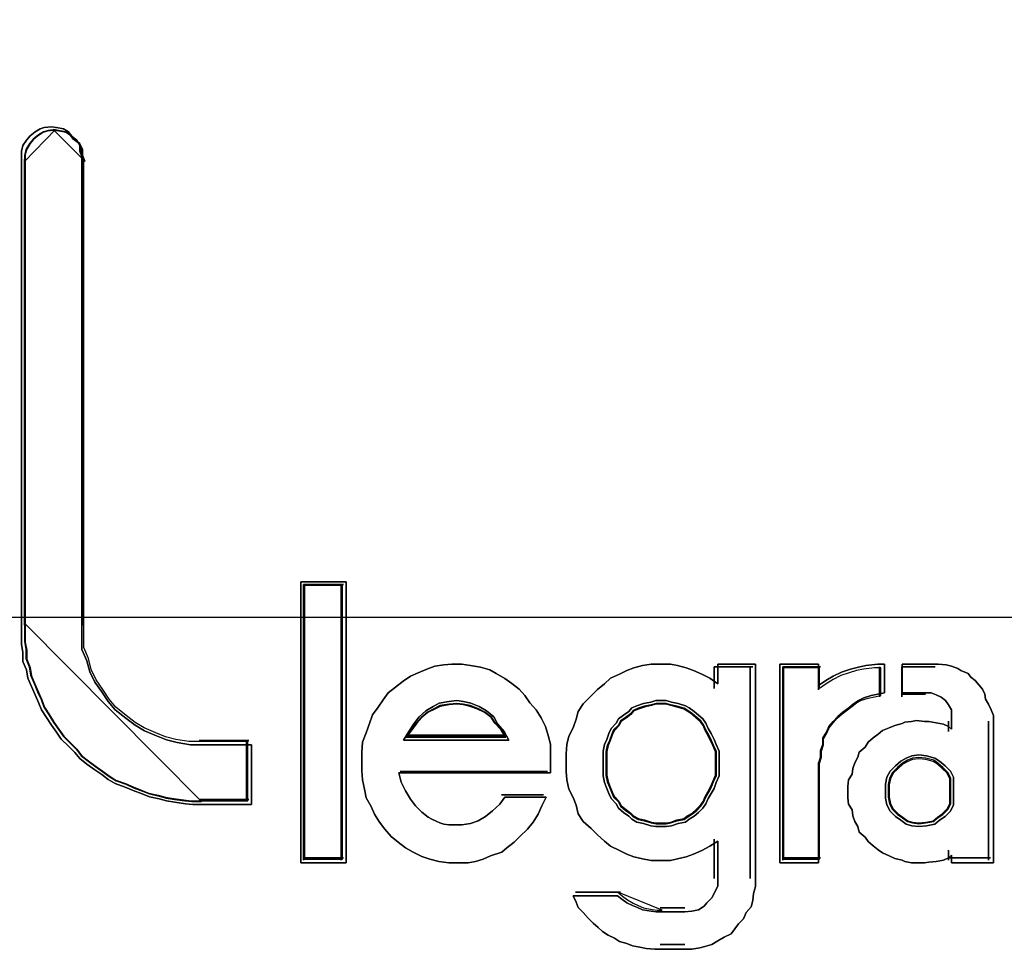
# Model space of a CAD drawing. Extents: x -543332 to -323966, y -9028 to 137422.
# Tile 108 of 250: x -448339 to -448255, y 27135 to 27214. Entities that reach past the tile are written whole.
import ezdxf

# ---------------------------------------------------------------- set-up
doc = ezdxf.new("R2010")
doc.units = 0
doc.header["$MEASUREMENT"] = 0
doc.layers.get('0').update_dxf_attribs({"color": 8})
doc.layers.add('30', color=7, linetype='Continuous')
doc.layers.add('45', color=8, linetype='Continuous')

# ---------------------------------------------------------------- blocks, each defined once
blk = doc.blocks.new('*U1081')
at = {"layer": '30', "color": 7}
blk.add_lwpolyline([(51.981526, -142.47767), (396.088727, -142.47767), (396.088727, -178.455247), (51.981526, -178.455247), (51.981526, -142.47767)], close=True, dxfattribs=at)
blk.add_lwpolyline([(51.981526, -142.47767), (396.088727, -142.47767), (396.088727, -178.455247), (51.981526, -178.455247), (51.981526, -142.47767)], dxfattribs=at)
blk = doc.blocks.new('*U1087')
at = {"layer": '45', "color": 7}
for points in [[(189.452779, -174.353347), (189.501153, -174.38882), (189.525339, -174.436117), (189.525339, -174.483415), (189.543479, -174.530712), (189.543479, -178.527347), (189.543479, -178.627854), (189.543479, -178.728361), (189.585806, -178.822956), (189.609992, -178.917551), (189.652319, -179.006233), (189.712785, -179.089004), (189.767205, -179.171775), (189.827672, -179.242721), (189.918372, -179.313667), (189.996978, -179.372789), (190.075585, -179.420086), (190.178378, -179.461471), (190.263031, -179.496944), (190.353731, -179.520593), (190.468617, -179.53833), (190.57141, -179.53833), (190.98863, -179.53833), (190.98863, -180.046777), (190.57141, -180.046777), (190.486757, -180.046777), (190.426291, -180.040865), (190.335591, -180.029041), (190.263031, -180.017216), (190.202564, -179.99948), (190.117911, -179.981743), (190.057445, -179.958095), (189.978838, -179.928534), (189.912325, -179.898973), (189.827672, -179.869412), (189.767205, -179.833939), (189.712785, -179.792554), (189.652319, -179.751168), (189.585806, -179.703871), (189.525339, -179.656573), (189.483013, -179.603364), (189.428593, -179.550154), (189.368126, -179.491032), (189.3258, -179.43191), (189.283473, -179.372789), (189.241146, -179.307755), (189.19882, -179.242721), (189.174633, -179.177687), (189.1444, -179.112653), (189.114167, -179.041707), (189.083933, -178.97076), (189.07184, -178.899814), (189.041607, -178.828868), (189.041607, -178.75201), (189.029513, -178.681063), (189.029513, -178.604205), (189.029513, -178.527347), (189.029513, -174.530712), (189.029513, -174.483415), (189.041607, -174.436117), (189.07184, -174.38882), (189.102073, -174.353347), (189.1444, -174.317874), (189.186727, -174.294225), (189.223006, -174.282401), (189.283473, -174.276489), (189.3258, -174.282401), (189.386266, -174.294225), (189.428593, -174.317874), (189.452779, -174.353347)], [(189.833563, -179.219799), (189.77506, -179.149634), (189.722408, -179.067775), (189.663905, -178.985917), (189.622953, -178.898211), (189.599552, -178.804658), (189.5586, -178.711105), (189.5586, -178.611705), (189.5586, -178.512304), (189.5586, -174.55969), (189.541049, -174.512913), (189.541049, -174.466137), (189.517648, -174.41936), (189.470846, -174.384278), (189.447445, -174.349196), (189.406493, -174.325807), (189.34799, -174.314113), (189.307038, -174.308266), (189.248535, -174.314113), (189.213433, -174.325807), (189.172481, -174.349196), (189.131529, -174.384278), (189.102278, -174.41936), (189.073026, -174.466137), (189.061326, -174.512913), (189.061326, -174.55969), (189.061326, -178.512304), (189.061326, -178.588316), (189.061326, -178.664328), (189.073026, -178.734493), (189.073026, -178.810505), (189.102278, -178.880669), (189.113978, -178.950834), (189.14323, -179.020999), (189.172481, -179.091164), (189.201733, -179.155481), (189.225134, -179.219799), (189.266086, -179.284117), (189.307038, -179.348434), (189.34799, -179.406905), (189.388942, -179.465376), (189.447445, -179.523846), (189.500097, -179.57647), (189.541049, -179.629094), (189.599552, -179.67587), (189.663905, -179.722647), (189.722408, -179.763576), (189.77506, -179.804505), (189.833563, -179.839588), (189.915467, -179.868823), (189.97982, -179.898058), (190.055874, -179.927294), (190.114377, -179.950682), (190.196281, -179.968223), (190.254783, -179.985764), (190.324987, -179.997458), (190.412741, -180.009153), (190.471244, -180.015), (190.553148, -180.015), (190.956817, -180.015), (190.956817, -179.512152), (190.553148, -179.512152), (190.453693, -179.512152), (190.342538, -179.494611), (190.254783, -179.471223), (190.172879, -179.43614), (190.073425, -179.395211), (189.997371, -179.348434), (189.921317, -179.289964), (189.833563, -179.219799)], [(191.794545, -178.150712), (191.794545, -180.544627), (191.407493, -180.544627), (191.407493, -178.150712), (191.794545, -178.150712)], [(191.794545, -180.544627), (191.794545, -178.150712), (191.407493, -178.150712), (191.407493, -180.544627), (191.794545, -180.544627)], [(191.794545, -178.150712), (191.407493, -178.150712), (191.407493, -180.544627), (191.794545, -180.544627), (191.794545, -178.150712)], [(191.794545, -180.544627), (191.794545, -178.150712), (191.407493, -178.150712), (191.407493, -180.544627), (191.794545, -180.544627)], [(191.431353, -178.174545), (191.431353, -180.520794), (191.431353, -178.174545)], [(191.431353, -178.174545), (191.770685, -178.174545), (191.431353, -178.174545)], [(191.762732, -180.512849), (191.762732, -178.182489), (191.439306, -178.182489), (191.439306, -180.512849), (191.762732, -180.512849)], [(191.762732, -178.182489), (191.439306, -178.182489), (191.439306, -180.512849), (191.762732, -180.512849), (191.762732, -178.182489)], [(191.762732, -180.512849), (191.762732, -178.182489), (191.439306, -178.182489), (191.439306, -180.512849), (191.762732, -180.512849)], [(191.752128, -178.174545), (191.752128, -180.520794), (191.752128, -178.174545)], [(192.852067, -178.864642), (192.937262, -178.876816), (193.016371, -178.901163), (193.071139, -178.931598), (193.144163, -178.974206), (193.205017, -179.016814), (193.26587, -179.065509), (193.314553, -179.120292), (193.35715, -179.181161), (193.411918, -179.24203), (193.454515, -179.308986), (193.491027, -179.382028), (193.515369, -179.461158), (193.533625, -179.534201), (193.533625, -179.613331), (193.533625, -179.698547), (193.533625, -179.777677), (192.243534, -179.777677), (192.26179, -179.856807), (192.298302, -179.92985), (192.340899, -180.002893), (192.383497, -180.057675), (192.438265, -180.112457), (192.493033, -180.155065), (192.523459, -180.173326), (192.566057, -180.191587), (192.590398, -180.20376), (192.62691, -180.215934), (192.669507, -180.222021), (192.712105, -180.222021), (192.736446, -180.222021), (192.779043, -180.222021), (192.852067, -180.209847), (192.919006, -180.1855), (192.979859, -180.148978), (193.040713, -180.100283), (193.101566, -180.045501), (193.144163, -179.984632), (193.497113, -179.984632), (193.460601, -180.057675), (193.430174, -180.130717), (193.387577, -180.197673), (193.338894, -180.258542), (193.271955, -180.319411), (193.223273, -180.368107), (193.162419, -180.416802), (193.119822, -180.453323), (193.022457, -180.483758), (192.961603, -180.514192), (192.894665, -180.532453), (192.833811, -180.544627), (192.736446, -180.544627), (192.669507, -180.544627), (192.584313, -180.532453), (192.505203, -180.514192), (192.438265, -180.489845), (192.365241, -180.453323), (192.298302, -180.416802), (192.237449, -180.368107), (192.176595, -180.319411), (192.121827, -180.258542), (192.07923, -180.197673), (192.036633, -180.130717), (192.006206, -180.063762), (191.963608, -179.990719), (191.951438, -179.917676), (191.933182, -179.838546), (191.927096, -179.759416), (191.927096, -179.680287), (191.927096, -179.601157), (191.933182, -179.51594), (191.963608, -179.436811), (191.994035, -179.357681), (192.018377, -179.284638), (192.067059, -179.217682), (192.109657, -179.156813), (192.152254, -179.095944), (192.213107, -179.047249), (192.280046, -178.998554), (192.340899, -178.955945), (192.407838, -178.925511), (192.480862, -178.895076), (192.547801, -178.870729), (192.62691, -178.858555), (192.693849, -178.852468), (192.779043, -178.852468), (192.852067, -178.864642)], [(192.852067, -178.864642), (192.779043, -178.852468), (192.693849, -178.852468), (192.62691, -178.858555), (192.547801, -178.870729), (192.480862, -178.895076), (192.407838, -178.925511), (192.340899, -178.955945), (192.280046, -178.998554), (192.213107, -179.047249), (192.152254, -179.095944), (192.109657, -179.156813), (192.067059, -179.217682), (192.018377, -179.284638), (191.994035, -179.357681), (191.963608, -179.436811), (191.933182, -179.51594), (191.927096, -179.601157), (191.927096, -179.680287), (191.927096, -179.759416), (191.933182, -179.838546), (191.951438, -179.917676), (191.963608, -179.990719), (192.006206, -180.063762), (192.036633, -180.130717), (192.07923, -180.197673), (192.121827, -180.258542), (192.176595, -180.319411), (192.237449, -180.368107), (192.298302, -180.416802), (192.365241, -180.453323), (192.438265, -180.489845), (192.505203, -180.514192), (192.584313, -180.532453), (192.669507, -180.544627), (192.736446, -180.544627), (192.833811, -180.544627), (192.894665, -180.532453), (192.961603, -180.514192), (193.022457, -180.483758), (193.119822, -180.453323), (193.162419, -180.416802), (193.223273, -180.368107), (193.271955, -180.319411), (193.338894, -180.258542), (193.387577, -180.197673), (193.430174, -180.130717), (193.460601, -180.057675), (193.497113, -179.984632), (193.144163, -179.984632), (193.101566, -180.045501), (193.040713, -180.100283), (192.979859, -180.148978), (192.919006, -180.1855), (192.852067, -180.209847), (192.779043, -180.222021), (192.736446, -180.222021), (192.712105, -180.222021), (192.669507, -180.222021), (192.62691, -180.215934), (192.590398, -180.20376), (192.566057, -180.191587), (192.523459, -180.173326), (192.493033, -180.155065), (192.438265, -180.112457), (192.383497, -180.057675), (192.340899, -180.002893), (192.298302, -179.92985), (192.26179, -179.856807), (192.243534, -179.777677), (193.533625, -179.777677), (193.533625, -179.698547), (193.533625, -179.613331), (193.533625, -179.534201), (193.515369, -179.461158), (193.491027, -179.382028), (193.454515, -179.308986), (193.411918, -179.24203), (193.35715, -179.181161), (193.314553, -179.120292), (193.26587, -179.065509), (193.205017, -179.016814), (193.144163, -178.974206), (193.071139, -178.931598), (193.016371, -178.901163), (192.937262, -178.876816), (192.852067, -178.864642)], [(192.693849, -178.852468), (192.62691, -178.858555), (192.547801, -178.870729), (192.480862, -178.895076), (192.407838, -178.925511), (192.340899, -178.955945), (192.280046, -178.998554), (192.213107, -179.047249), (192.152254, -179.095944), (192.109657, -179.156813), (192.067059, -179.217682), (192.018377, -179.284638), (191.994035, -179.357681), (191.963608, -179.436811), (191.933182, -179.51594), (191.927096, -179.601157), (191.927096, -179.680287), (191.927096, -179.759416), (191.933182, -179.838546), (191.951438, -179.917676), (191.963608, -179.990719), (192.006206, -180.063762), (192.036633, -180.130717), (192.07923, -180.197673), (192.121827, -180.258542), (192.176595, -180.319411), (192.237449, -180.368107), (192.298302, -180.416802), (192.365241, -180.453323), (192.438265, -180.489845), (192.505203, -180.514192), (192.584313, -180.532453), (192.669507, -180.544627), (192.736446, -180.544627), (192.833811, -180.544627), (192.894665, -180.532453), (192.961603, -180.514192), (193.022457, -180.483758), (193.119822, -180.453323), (193.162419, -180.416802), (193.223273, -180.368107), (193.271955, -180.319411), (193.338894, -180.258542), (193.387577, -180.197673), (193.430174, -180.130717), (193.460601, -180.057675), (193.497113, -179.984632), (193.144163, -179.984632), (193.101566, -180.045501), (193.040713, -180.100283), (192.979859, -180.148978), (192.919006, -180.1855), (192.852067, -180.209847), (192.779043, -180.222021), (192.736446, -180.222021), (192.712105, -180.222021), (192.669507, -180.222021), (192.62691, -180.215934), (192.590398, -180.20376), (192.566057, -180.191587), (192.523459, -180.173326), (192.493033, -180.155065), (192.438265, -180.112457), (192.383497, -180.057675), (192.340899, -180.002893), (192.298302, -179.92985), (192.26179, -179.856807), (192.243534, -179.777677), (193.533625, -179.777677), (193.533625, -179.698547), (193.533625, -179.613331), (193.533625, -179.534201), (193.515369, -179.461158), (193.491027, -179.382028), (193.454515, -179.308986), (193.411918, -179.24203), (193.35715, -179.181161), (193.314553, -179.120292), (193.26587, -179.065509), (193.205017, -179.016814), (193.144163, -178.974206), (193.071139, -178.931598), (193.016371, -178.901163), (192.937262, -178.876816), (192.852067, -178.864642), (192.779043, -178.852468), (192.693849, -178.852468)], [(192.383497, -180.057675), (192.340899, -180.002893), (192.298302, -179.92985), (192.26179, -179.856807), (192.243534, -179.777677), (193.533625, -179.777677), (193.533625, -179.698547), (193.533625, -179.613331), (193.533625, -179.534201), (193.515369, -179.461158), (193.491027, -179.382028), (193.454515, -179.308986), (193.411918, -179.24203), (193.35715, -179.181161), (193.314553, -179.120292), (193.26587, -179.065509), (193.205017, -179.016814), (193.144163, -178.974206), (193.071139, -178.931598), (193.016371, -178.901163), (192.937262, -178.876816), (192.852067, -178.864642), (192.779043, -178.852468), (192.693849, -178.852468), (192.62691, -178.858555), (192.547801, -178.870729), (192.480862, -178.895076), (192.407838, -178.925511), (192.340899, -178.955945), (192.280046, -178.998554), (192.213107, -179.047249), (192.152254, -179.095944), (192.109657, -179.156813), (192.067059, -179.217682), (192.018377, -179.284638), (191.994035, -179.357681), (191.963608, -179.436811), (191.933182, -179.51594), (191.927096, -179.601157), (191.927096, -179.680287), (191.927096, -179.759416), (191.933182, -179.838546), (191.951438, -179.917676), (191.963608, -179.990719), (192.006206, -180.063762), (192.036633, -180.130717), (192.07923, -180.197673), (192.121827, -180.258542), (192.176595, -180.319411), (192.237449, -180.368107), (192.298302, -180.416802), (192.365241, -180.453323), (192.438265, -180.489845), (192.505203, -180.514192), (192.584313, -180.532453), (192.669507, -180.544627), (192.736446, -180.544627), (192.833811, -180.544627), (192.894665, -180.532453), (192.961603, -180.514192), (193.022457, -180.483758), (193.119822, -180.453323), (193.162419, -180.416802), (193.223273, -180.368107), (193.271955, -180.319411), (193.338894, -180.258542), (193.387577, -180.197673), (193.430174, -180.130717), (193.460601, -180.057675), (193.497113, -179.984632), (193.144163, -179.984632), (193.101566, -180.045501), (193.040713, -180.100283), (192.979859, -180.148978), (192.919006, -180.1855), (192.852067, -180.209847), (192.779043, -180.222021), (192.736446, -180.222021), (192.712105, -180.222021), (192.669507, -180.222021), (192.62691, -180.215934), (192.590398, -180.20376), (192.566057, -180.191587), (192.523459, -180.173326), (192.493033, -180.155065), (192.438265, -180.112457), (192.383497, -180.057675)], [(194.184029, -180.8841), (194.232768, -180.908143), (194.275415, -180.926175), (194.318061, -180.944207), (194.39117, -180.956229), (194.433817, -180.962239), (194.476463, -180.962239), (194.677512, -180.962239), (194.738436, -180.956229), (194.793267, -180.944207), (194.842006, -180.914153), (194.866376, -180.8841), (194.909022, -180.842024), (194.933392, -180.793938), (194.957762, -180.739842), (194.957762, -180.685745), (194.957762, -180.361165), (194.890745, -180.40324), (194.823729, -180.439304), (194.750621, -180.469358), (194.689697, -180.493401), (194.616588, -180.511433), (194.555664, -180.523455), (194.476463, -180.523455), (194.39117, -180.523455), (194.318061, -180.511433), (194.244953, -180.493401), (194.184029, -180.469358), (194.123105, -180.439304), (194.043904, -180.40324), (193.995165, -180.361165), (193.934241, -180.307068), (193.87941, -180.252971), (193.812394, -180.192864), (193.769747, -180.126746), (193.75147, -180.054617), (193.7271, -179.988499), (193.690546, -179.91637), (193.672269, -179.83823), (193.666177, -179.766101), (193.666177, -179.687961), (193.666177, -179.615832), (193.672269, -179.537693), (193.690546, -179.465564), (193.7271, -179.393435), (193.75147, -179.321306), (193.769747, -179.255188), (193.812394, -179.18907), (193.87941, -179.122951), (193.934241, -179.068855), (193.995165, -179.020769), (194.043904, -178.972683), (194.123105, -178.936618), (194.184029, -178.906565), (194.244953, -178.882522), (194.318061, -178.864489), (194.39117, -178.852468), (194.476463, -178.852468), (194.555664, -178.852468), (194.616588, -178.864489), (194.689697, -178.882522), (194.750621, -178.906565), (194.823729, -178.936618), (194.890745, -178.972683), (194.957762, -179.020769), (194.957762, -178.852468), (195.280658, -178.852468), (195.280658, -180.685745), (195.280658, -180.745852), (195.262381, -180.80596), (195.256288, -180.866067), (195.244103, -180.920164), (195.201457, -180.96825), (195.177087, -181.022347), (195.134441, -181.064422), (195.103979, -181.106497), (195.073517, -181.148572), (195.012593, -181.178626), (194.957762, -181.20868), (194.909022, -181.238734), (194.848099, -181.256766), (194.805452, -181.268787), (194.738436, -181.280809), (194.677512, -181.280809), (194.476463, -181.280809), (194.421632, -181.280809), (194.348523, -181.274798), (194.293692, -181.262777), (194.232768, -181.250755), (194.184029, -181.232723), (194.123105, -181.214691), (194.080458, -181.184637), (194.025627, -181.160594), (193.976888, -181.13054), (193.940334, -181.094476), (193.897687, -181.058411), (193.85504, -181.016336), (193.812394, -180.96825), (193.769747, -180.926175), (193.75147, -180.878089), (193.7271, -180.823992), (194.104828, -180.823992), (194.141382, -180.854046), (194.184029, -180.8841)], [(195.280658, -180.685745), (195.280658, -178.852468), (194.957762, -178.852468), (194.957762, -179.020769), (194.890745, -178.972683), (194.823729, -178.936618), (194.750621, -178.906565), (194.689697, -178.882522), (194.616588, -178.864489), (194.555664, -178.852468), (194.476463, -178.852468), (194.39117, -178.852468), (194.318061, -178.864489), (194.244953, -178.882522), (194.184029, -178.906565), (194.123105, -178.936618), (194.043904, -178.972683), (193.995165, -179.020769), (193.934241, -179.068855), (193.87941, -179.122951), (193.812394, -179.18907), (193.769747, -179.255188), (193.75147, -179.321306), (193.7271, -179.393435), (193.690546, -179.465564), (193.672269, -179.537693), (193.666177, -179.615832), (193.666177, -179.687961), (193.666177, -179.766101), (193.672269, -179.83823), (193.690546, -179.91637), (193.7271, -179.988499), (193.75147, -180.054617), (193.769747, -180.126746), (193.812394, -180.192864), (193.87941, -180.252971), (193.934241, -180.307068), (193.995165, -180.361165), (194.043904, -180.40324), (194.123105, -180.439304), (194.184029, -180.469358), (194.244953, -180.493401), (194.318061, -180.511433), (194.39117, -180.523455), (194.476463, -180.523455), (194.555664, -180.523455), (194.616588, -180.511433), (194.689697, -180.493401), (194.750621, -180.469358), (194.823729, -180.439304), (194.890745, -180.40324), (194.957762, -180.361165), (194.957762, -180.685745), (194.957762, -180.739842), (194.933392, -180.793938), (194.909022, -180.842024), (194.866376, -180.8841), (194.842006, -180.914153), (194.793267, -180.944207), (194.738436, -180.956229), (194.677512, -180.962239), (194.476463, -180.962239), (194.433817, -180.962239), (194.39117, -180.956229), (194.318061, -180.944207), (194.275415, -180.926175), (194.232768, -180.908143), (194.184029, -180.8841), (194.141382, -180.854046), (194.104828, -180.823992), (193.7271, -180.823992), (193.75147, -180.878089), (193.769747, -180.926175), (193.812394, -180.96825), (193.85504, -181.016336), (193.897687, -181.058411), (193.940334, -181.094476), (193.976888, -181.13054), (194.025627, -181.160594), (194.080458, -181.184637), (194.123105, -181.214691), (194.184029, -181.232723), (194.232768, -181.250755), (194.293692, -181.262777), (194.348523, -181.274798), (194.421632, -181.280809), (194.476463, -181.280809), (194.677512, -181.280809), (194.738436, -181.280809), (194.805452, -181.268787), (194.848099, -181.256766), (194.909022, -181.238734), (194.957762, -181.20868), (195.012593, -181.178626), (195.073517, -181.148572), (195.103979, -181.106497), (195.134441, -181.064422), (195.177087, -181.022347), (195.201457, -180.96825), (195.244103, -180.920164), (195.256288, -180.866067), (195.262381, -180.80596), (195.280658, -180.745852), (195.280658, -180.685745)], [(195.487439, -178.852468), (195.815942, -178.852468), (195.815942, -179.035075), (195.879115, -178.992467), (195.942289, -178.955945), (196.01178, -178.919424), (196.087588, -178.895076), (196.157079, -178.876816), (196.220253, -178.864642), (196.321331, -178.852468), (196.378187, -178.852468), (196.378187, -179.095944), (196.321331, -179.108118), (196.264474, -179.120292), (196.201301, -179.138552), (196.157079, -179.1629), (196.112858, -179.193334), (196.074953, -179.223769), (196.024415, -179.26029), (195.980193, -179.296812), (195.942289, -179.33942), (195.904385, -179.382028), (195.885433, -179.430724), (195.853846, -179.479419), (195.853846, -179.534201), (195.834894, -179.588983), (195.834894, -179.643765), (195.815942, -179.698547), (195.815942, -180.544627), (195.487439, -180.544627), (195.487439, -178.852468)], [(196.074953, -179.223769), (196.112858, -179.193334), (196.157079, -179.1629), (196.201301, -179.138552), (196.264474, -179.120292), (196.321331, -179.108118), (196.378187, -179.095944), (196.378187, -178.852468), (196.321331, -178.852468), (196.220253, -178.864642), (196.157079, -178.876816), (196.087588, -178.895076), (196.01178, -178.919424), (195.942289, -178.955945), (195.879115, -178.992467), (195.815942, -179.035075), (195.815942, -178.852468), (195.487439, -178.852468), (195.487439, -180.544627), (195.815942, -180.544627), (195.815942, -179.698547), (195.834894, -179.643765), (195.834894, -179.588983), (195.853846, -179.534201), (195.853846, -179.479419), (195.885433, -179.430724), (195.904385, -179.382028), (195.942289, -179.33942), (195.980193, -179.296812), (196.024415, -179.26029), (196.074953, -179.223769)], [(197.30605, -179.333333), (197.30605, -180.544627), (196.948041, -180.544627), (196.948041, -180.477671), (196.923351, -180.502019), (196.880143, -180.520279), (196.818417, -180.532453), (196.756692, -180.53854), (196.719656, -180.544627), (196.651758, -180.544627), (196.60855, -180.544627), (196.552997, -180.532453), (196.528307, -180.520279), (196.466581, -180.508105), (196.417201, -180.483758), (196.361648, -180.45941), (196.324612, -180.435063), (196.281404, -180.398541), (196.238196, -180.36202), (196.213506, -180.325498), (196.164126, -180.28289), (196.151781, -180.234195), (196.12709, -180.191587), (196.108573, -180.142891), (196.1024, -180.094196), (196.071537, -180.045501), (196.065365, -179.990719), (196.065365, -179.942024), (196.065365, -179.893328), (196.071537, -179.838546), (196.1024, -179.789851), (196.108573, -179.741156), (196.12709, -179.69246), (196.151781, -179.643765), (196.164126, -179.601157), (196.213506, -179.558549), (196.238196, -179.51594), (196.281404, -179.479419), (196.324612, -179.448984), (196.361648, -179.41855), (196.417201, -179.394202), (196.466581, -179.375942), (196.528307, -179.357681), (196.552997, -179.345507), (196.60855, -179.33942), (196.651758, -179.333333), (196.719656, -179.33942), (196.756692, -179.33942), (196.818417, -179.351594), (196.880143, -179.363768), (196.923351, -179.382028), (196.948041, -179.406376), (196.948041, -179.333333), (196.948041, -179.290725), (196.948041, -179.24203), (196.923351, -179.199421), (196.898661, -179.1629), (196.861625, -179.132465), (196.818417, -179.114205), (196.775209, -179.095944), (196.719656, -179.095944), (196.528307, -179.095944), (196.528307, -178.852468), (196.806072, -178.852468), (196.836935, -178.852468), (196.904833, -178.858555), (196.948041, -178.870729), (197.003594, -178.888989), (197.028284, -178.90725), (197.09001, -178.931598), (197.1147, -178.962032), (197.151736, -178.992467), (197.182598, -179.028988), (197.213461, -179.065509), (197.231979, -179.108118), (197.238152, -179.150726), (197.262842, -179.193334), (197.287532, -179.24203), (197.30605, -179.290725), (197.30605, -179.333333)], [(197.1147, -178.962032), (197.09001, -178.931598), (197.028284, -178.90725), (197.003594, -178.888989), (196.948041, -178.870729), (196.904833, -178.858555), (196.836935, -178.852468), (196.806072, -178.852468), (196.528307, -178.852468), (196.528307, -179.095944), (196.719656, -179.095944), (196.775209, -179.095944), (196.818417, -179.114205), (196.861625, -179.132465), (196.898661, -179.1629), (196.923351, -179.199421), (196.948041, -179.24203), (196.948041, -179.290725), (196.948041, -179.333333), (196.948041, -179.406376), (196.923351, -179.382028), (196.880143, -179.363768), (196.818417, -179.351594), (196.756692, -179.33942), (196.719656, -179.33942), (196.651758, -179.333333), (196.60855, -179.33942), (196.552997, -179.345507), (196.528307, -179.357681), (196.466581, -179.375942), (196.417201, -179.394202), (196.361648, -179.41855), (196.324612, -179.448984), (196.281404, -179.479419), (196.238196, -179.51594), (196.213506, -179.558549), (196.164126, -179.601157), (196.151781, -179.643765), (196.12709, -179.69246), (196.108573, -179.741156), (196.1024, -179.789851), (196.071537, -179.838546), (196.065365, -179.893328), (196.065365, -179.942024), (196.065365, -179.990719), (196.071537, -180.045501), (196.1024, -180.094196), (196.108573, -180.142891), (196.12709, -180.191587), (196.151781, -180.234195), (196.164126, -180.28289), (196.213506, -180.325498), (196.238196, -180.36202), (196.281404, -180.398541), (196.324612, -180.435063), (196.361648, -180.45941), (196.417201, -180.483758), (196.466581, -180.508105), (196.528307, -180.520279), (196.552997, -180.532453), (196.60855, -180.544627), (196.651758, -180.544627), (196.719656, -180.544627), (196.756692, -180.53854), (196.818417, -180.532453), (196.880143, -180.520279), (196.923351, -180.502019), (196.948041, -180.477671), (196.948041, -180.544627), (197.30605, -180.544627), (197.30605, -179.333333), (197.30605, -179.290725), (197.287532, -179.24203), (197.262842, -179.193334), (197.238152, -179.150726), (197.231979, -179.108118), (197.213461, -179.065509), (197.182598, -179.028988), (197.151736, -178.992467), (197.1147, -178.962032)], [(194.92807, -178.876301), (194.92807, -179.059023), (194.92807, -178.876301)], [(194.92807, -178.876301), (195.256798, -178.876301), (194.92807, -178.876301)], [(195.23559, -178.876301), (195.23559, -180.677034), (195.23559, -178.876301)], [(195.511298, -178.876301), (195.511298, -180.520794), (195.511298, -178.876301)], [(195.511298, -178.876301), (195.834724, -178.876301), (195.511298, -178.876301)], [(196.064801, -179.241601), (196.099997, -179.21231), (196.14106, -179.183018), (196.182123, -179.159585), (196.240784, -179.14201), (196.293579, -179.130294), (196.346375, -179.118577), (196.346375, -178.884246), (196.293579, -178.884246), (196.199721, -178.895962), (196.14106, -178.907679), (196.076533, -178.925254), (196.006139, -178.948687), (195.941612, -178.983836), (195.882951, -179.018986), (195.82429, -179.059994), (195.82429, -178.884246), (195.519251, -178.884246), (195.519251, -180.512849), (195.82429, -180.512849), (195.82429, -179.698547), (195.841888, -179.645823), (195.841888, -179.593098), (195.859486, -179.540374), (195.859486, -179.487649), (195.888817, -179.440783), (195.906415, -179.393916), (195.941612, -179.352908), (195.976809, -179.3119), (196.017872, -179.276751), (196.064801, -179.241601)], [(195.816167, -178.876301), (195.816167, -179.072263), (195.816167, -178.876301)], [(196.33577, -178.876301), (196.33577, -179.130522), (196.33577, -178.876301)], [(196.526645, -178.876301), (196.526645, -179.130522), (196.526645, -178.876301)], [(196.810306, -178.876301), (196.526645, -178.876301), (196.810306, -178.876301)], [(193.178386, -179.498613), (193.140524, -179.425502), (193.083733, -179.359701), (193.052181, -179.301212), (192.989079, -179.250034), (192.925977, -179.213478), (192.856565, -179.184233), (192.793463, -179.169611), (192.736671, -179.1623), (192.667258, -179.169611), (192.585226, -179.184233), (192.534744, -179.213478), (192.471642, -179.250034), (192.41485, -179.301212), (192.370678, -179.359701), (192.326507, -179.425502), (192.282335, -179.498613), (193.178386, -179.498613)], [(192.736671, -179.1623), (192.793463, -179.169611), (192.856565, -179.184233), (192.925977, -179.213478), (192.989079, -179.250034), (193.052181, -179.301212), (193.083733, -179.359701), (193.140524, -179.425502), (193.178386, -179.498613), (192.282335, -179.498613), (192.326507, -179.425502), (192.370678, -179.359701), (192.41485, -179.301212), (192.471642, -179.250034), (192.534744, -179.213478), (192.585226, -179.184233), (192.667258, -179.169611), (192.736671, -179.1623)], [(192.736671, -179.1623), (192.793463, -179.169611), (192.856565, -179.184233), (192.925977, -179.213478), (192.989079, -179.250034), (193.052181, -179.301212), (193.083733, -179.359701), (193.140524, -179.425502), (193.178386, -179.498613), (192.282335, -179.498613), (192.326507, -179.425502), (192.370678, -179.359701), (192.41485, -179.301212), (192.471642, -179.250034), (192.534744, -179.213478), (192.585226, -179.184233), (192.667258, -179.169611), (192.736671, -179.1623)], [(193.178386, -179.498613), (192.282335, -179.498613), (192.326507, -179.425502), (192.370678, -179.359701), (192.41485, -179.301212), (192.471642, -179.250034), (192.534744, -179.213478), (192.585226, -179.184233), (192.667258, -179.169611), (192.736671, -179.1623), (192.793463, -179.169611), (192.856565, -179.184233), (192.925977, -179.213478), (192.989079, -179.250034), (193.052181, -179.301212), (193.083733, -179.359701), (193.140524, -179.425502), (193.178386, -179.498613)], [(193.154526, -179.47478), (193.118681, -179.412031), (193.064914, -179.355556), (193.035043, -179.305357), (192.975301, -179.261432), (192.91556, -179.230058), (192.849844, -179.204958), (192.790102, -179.192408), (192.736335, -179.186133), (192.670619, -179.192408), (192.592955, -179.204958), (192.545161, -179.230058), (192.48542, -179.261432), (192.431652, -179.305357), (192.389833, -179.355556), (192.348014, -179.412031), (192.306195, -179.47478), (193.154526, -179.47478)], [(194.970487, -179.698547), (194.970487, -179.642428), (194.970487, -179.592545), (194.945453, -179.536426), (194.926677, -179.492778), (194.901643, -179.442894), (194.87661, -179.399246), (194.857834, -179.355598), (194.8328, -179.318186), (194.79525, -179.287009), (194.757699, -179.255831), (194.71389, -179.224654), (194.682597, -179.205948), (194.620013, -179.187242), (194.563687, -179.174771), (194.519877, -179.1623), (194.476068, -179.1623), (194.432259, -179.1623), (194.38845, -179.174771), (194.325865, -179.187242), (194.269539, -179.205948), (194.22573, -179.224654), (194.200696, -179.255831), (194.156887, -179.287009), (194.113078, -179.318186), (194.094302, -179.355598), (194.050493, -179.399246), (194.031718, -179.442894), (194.012942, -179.492778), (193.994167, -179.536426), (193.98165, -179.592545), (193.98165, -179.642428), (193.98165, -179.698547), (193.98165, -179.754666), (193.98165, -179.80455), (193.994167, -179.860669), (194.012942, -179.910552), (194.031718, -179.9542), (194.050493, -179.997848), (194.094302, -180.041496), (194.113078, -180.078909), (194.156887, -180.116322), (194.200696, -180.147499), (194.22573, -180.172441), (194.269539, -180.197382), (194.325865, -180.209853), (194.38845, -180.22856), (194.432259, -180.234795), (194.476068, -180.234795), (194.519877, -180.234795), (194.563687, -180.22856), (194.620013, -180.209853), (194.682597, -180.197382), (194.71389, -180.172441), (194.757699, -180.147499), (194.79525, -180.116322), (194.8328, -180.078909), (194.857834, -180.041496), (194.87661, -179.997848), (194.901643, -179.9542), (194.926677, -179.910552), (194.945453, -179.860669), (194.970487, -179.80455), (194.970487, -179.754666), (194.970487, -179.698547)], [(194.476068, -179.1623), (194.519877, -179.1623), (194.563687, -179.174771), (194.620013, -179.187242), (194.682597, -179.205948), (194.71389, -179.224654), (194.757699, -179.255831), (194.79525, -179.287009), (194.8328, -179.318186), (194.857834, -179.355598), (194.87661, -179.399246), (194.901643, -179.442894), (194.926677, -179.492778), (194.945453, -179.536426), (194.970487, -179.592545), (194.970487, -179.642428), (194.970487, -179.698547), (194.970487, -179.754666), (194.970487, -179.80455), (194.945453, -179.860669), (194.926677, -179.910552), (194.901643, -179.9542), (194.87661, -179.997848), (194.857834, -180.041496), (194.8328, -180.078909), (194.79525, -180.116322), (194.757699, -180.147499), (194.71389, -180.172441), (194.682597, -180.197382), (194.620013, -180.209853), (194.563687, -180.22856), (194.519877, -180.234795), (194.476068, -180.234795), (194.432259, -180.234795), (194.38845, -180.22856), (194.325865, -180.209853), (194.269539, -180.197382), (194.22573, -180.172441), (194.200696, -180.147499), (194.156887, -180.116322), (194.113078, -180.078909), (194.094302, -180.041496), (194.050493, -179.997848), (194.031718, -179.9542), (194.012942, -179.910552), (193.994167, -179.860669), (193.98165, -179.80455), (193.98165, -179.754666), (193.98165, -179.698547), (193.98165, -179.642428), (193.98165, -179.592545), (193.994167, -179.536426), (194.012942, -179.492778), (194.031718, -179.442894), (194.050493, -179.399246), (194.094302, -179.355598), (194.113078, -179.318186), (194.156887, -179.287009), (194.200696, -179.255831), (194.22573, -179.224654), (194.269539, -179.205948), (194.325865, -179.187242), (194.38845, -179.174771), (194.432259, -179.1623), (194.476068, -179.1623)], [(194.945453, -179.536426), (194.970487, -179.592545), (194.970487, -179.642428), (194.970487, -179.698547), (194.970487, -179.754666), (194.970487, -179.80455), (194.945453, -179.860669), (194.926677, -179.910552), (194.901643, -179.9542), (194.87661, -179.997848), (194.857834, -180.041496), (194.8328, -180.078909), (194.79525, -180.116322), (194.757699, -180.147499), (194.71389, -180.172441), (194.682597, -180.197382), (194.620013, -180.209853), (194.563687, -180.22856), (194.519877, -180.234795), (194.476068, -180.234795), (194.432259, -180.234795), (194.38845, -180.22856), (194.325865, -180.209853), (194.269539, -180.197382), (194.22573, -180.172441), (194.200696, -180.147499), (194.156887, -180.116322), (194.113078, -180.078909), (194.094302, -180.041496), (194.050493, -179.997848), (194.031718, -179.9542), (194.012942, -179.910552), (193.994167, -179.860669), (193.98165, -179.80455), (193.98165, -179.754666), (193.98165, -179.698547), (193.98165, -179.642428), (193.98165, -179.592545), (193.994167, -179.536426), (194.012942, -179.492778), (194.031718, -179.442894), (194.050493, -179.399246), (194.094302, -179.355598), (194.113078, -179.318186), (194.156887, -179.287009), (194.200696, -179.255831), (194.22573, -179.224654), (194.269539, -179.205948), (194.325865, -179.187242), (194.38845, -179.174771), (194.432259, -179.1623), (194.476068, -179.1623), (194.519877, -179.1623), (194.563687, -179.174771), (194.620013, -179.187242), (194.682597, -179.205948), (194.71389, -179.224654), (194.757699, -179.255831), (194.79525, -179.287009), (194.8328, -179.318186), (194.857834, -179.355598), (194.87661, -179.399246), (194.901643, -179.442894), (194.926677, -179.492778), (194.945453, -179.536426)], [(194.476068, -180.210962), (194.517763, -180.210962), (194.559458, -180.205003), (194.613066, -180.187129), (194.672631, -180.175212), (194.702413, -180.151379), (194.744108, -180.127545), (194.779847, -180.097754), (194.815585, -180.062004), (194.839411, -180.026254), (194.857281, -179.984546), (194.881106, -179.942838), (194.904932, -179.90113), (194.922801, -179.853463), (194.946627, -179.799839), (194.946627, -179.752172), (194.946627, -179.698547), (194.946627, -179.644923), (194.946627, -179.597256), (194.922801, -179.543631), (194.904932, -179.501923), (194.881106, -179.454257), (194.857281, -179.412549), (194.839411, -179.370841), (194.815585, -179.335091), (194.779847, -179.305299), (194.744108, -179.275508), (194.702413, -179.245716), (194.672631, -179.227841), (194.613066, -179.209966), (194.559458, -179.19805), (194.517763, -179.186133), (194.476068, -179.186133), (194.434373, -179.186133), (194.392678, -179.19805), (194.333114, -179.209966), (194.279506, -179.227841), (194.23781, -179.245716), (194.213985, -179.275508), (194.17229, -179.305299), (194.130594, -179.335091), (194.112725, -179.370841), (194.07103, -179.412549), (194.053161, -179.454257), (194.035291, -179.501923), (194.017422, -179.543631), (194.005509, -179.597256), (194.005509, -179.644923), (194.005509, -179.698547), (194.005509, -179.752172), (194.005509, -179.799839), (194.017422, -179.853463), (194.035291, -179.90113), (194.053161, -179.942838), (194.07103, -179.984546), (194.112725, -180.026254), (194.130594, -180.062004), (194.17229, -180.097754), (194.213985, -180.127545), (194.23781, -180.151379), (194.279506, -180.175212), (194.333114, -180.187129), (194.392678, -180.205003), (194.434373, -180.210962), (194.476068, -180.210962)], [(196.526645, -179.109337), (196.728124, -179.109337), (196.526645, -179.109337)], [(193.146573, -179.466835), (193.1114, -179.40754), (193.058641, -179.354175), (193.02933, -179.306738), (192.970709, -179.265232), (192.912087, -179.235584), (192.847604, -179.211866), (192.788982, -179.200007), (192.736223, -179.194077), (192.671739, -179.200007), (192.595531, -179.211866), (192.548634, -179.235584), (192.490012, -179.265232), (192.437253, -179.306738), (192.396218, -179.354175), (192.355183, -179.40754), (192.314148, -179.466835), (193.146573, -179.466835)], [(194.938674, -179.698547), (194.938674, -179.645754), (194.938674, -179.598827), (194.915251, -179.546033), (194.897684, -179.504972), (194.874261, -179.458044), (194.850838, -179.416983), (194.83327, -179.375921), (194.809847, -179.340726), (194.774712, -179.311396), (194.739578, -179.282066), (194.698587, -179.252737), (194.669309, -179.235139), (194.610751, -179.217541), (194.558049, -179.205809), (194.517059, -179.194077), (194.476068, -179.194077), (194.435078, -179.194077), (194.394087, -179.205809), (194.33553, -179.217541), (194.282828, -179.235139), (194.241837, -179.252737), (194.218414, -179.282066), (194.177424, -179.311396), (194.136433, -179.340726), (194.118866, -179.375921), (194.077876, -179.416983), (194.060308, -179.458044), (194.042741, -179.504972), (194.025174, -179.546033), (194.013462, -179.598827), (194.013462, -179.645754), (194.013462, -179.698547), (194.013462, -179.751341), (194.013462, -179.798268), (194.025174, -179.851062), (194.042741, -179.897989), (194.060308, -179.939051), (194.077876, -179.980112), (194.118866, -180.021174), (194.136433, -180.056369), (194.177424, -180.091565), (194.218414, -180.120894), (194.241837, -180.144358), (194.282828, -180.167822), (194.33553, -180.179554), (194.394087, -180.197151), (194.435078, -180.203017), (194.476068, -180.203017), (194.517059, -180.203017), (194.558049, -180.197151), (194.610751, -180.179554), (194.669309, -180.167822), (194.698587, -180.144358), (194.739578, -180.120894), (194.774712, -180.091565), (194.809847, -180.056369), (194.83327, -180.021174), (194.850838, -179.980112), (194.874261, -179.939051), (194.897684, -179.897989), (194.915251, -179.851062), (194.938674, -179.798268), (194.938674, -179.751341), (194.938674, -179.698547)], [(196.9243, -179.337077), (196.9243, -179.427113), (196.9243, -179.337077)], [(197.263633, -179.337077), (197.263633, -180.520794), (197.263633, -179.337077)], [(192.306195, -179.456243), (193.154526, -179.456243), (192.306195, -179.456243)], [(195.816167, -179.689279), (195.816167, -180.520794), (195.816167, -179.689279)], [(196.966717, -179.933534), (196.966717, -179.874591), (196.966717, -179.815649), (196.940327, -179.763256), (196.894145, -179.717412), (196.847963, -179.678117), (196.808378, -179.65192), (196.735806, -179.632273), (196.669831, -179.625724), (196.610454, -179.632273), (196.564272, -179.65192), (196.518089, -179.678117), (196.471907, -179.717412), (196.425725, -179.763256), (196.399335, -179.815649), (196.38614, -179.874591), (196.38614, -179.933534), (196.38614, -179.992476), (196.399335, -180.051419), (196.425725, -180.103812), (196.471907, -180.149656), (196.518089, -180.182402), (196.564272, -180.215148), (196.610454, -180.228246), (196.669831, -180.234795), (196.735806, -180.228246), (196.808378, -180.215148), (196.847963, -180.182402), (196.894145, -180.149656), (196.940327, -180.103812), (196.966717, -180.051419), (196.966717, -179.992476), (196.966717, -179.933534)], [(196.669831, -179.625724), (196.735806, -179.632273), (196.808378, -179.65192), (196.847963, -179.678117), (196.894145, -179.717412), (196.940327, -179.763256), (196.966717, -179.815649), (196.966717, -179.874591), (196.966717, -179.933534), (196.966717, -179.992476), (196.966717, -180.051419), (196.940327, -180.103812), (196.894145, -180.149656), (196.847963, -180.182402), (196.808378, -180.215148), (196.735806, -180.228246), (196.669831, -180.234795), (196.610454, -180.228246), (196.564272, -180.215148), (196.518089, -180.182402), (196.471907, -180.149656), (196.425725, -180.103812), (196.399335, -180.051419), (196.38614, -179.992476), (196.38614, -179.933534), (196.38614, -179.874591), (196.399335, -179.815649), (196.425725, -179.763256), (196.471907, -179.717412), (196.518089, -179.678117), (196.564272, -179.65192), (196.610454, -179.632273), (196.669831, -179.625724)], [(196.966717, -179.815649), (196.966717, -179.874591), (196.966717, -179.933534), (196.966717, -179.992476), (196.966717, -180.051419), (196.940327, -180.103812), (196.894145, -180.149656), (196.847963, -180.182402), (196.808378, -180.215148), (196.735806, -180.228246), (196.669831, -180.234795), (196.610454, -180.228246), (196.564272, -180.215148), (196.518089, -180.182402), (196.471907, -180.149656), (196.425725, -180.103812), (196.399335, -180.051419), (196.38614, -179.992476), (196.38614, -179.933534), (196.38614, -179.874591), (196.399335, -179.815649), (196.425725, -179.763256), (196.471907, -179.717412), (196.518089, -179.678117), (196.564272, -179.65192), (196.610454, -179.632273), (196.669831, -179.625724), (196.735806, -179.632273), (196.808378, -179.65192), (196.847963, -179.678117), (196.894145, -179.717412), (196.940327, -179.763256), (196.966717, -179.815649)], [(196.942858, -179.931968), (196.942858, -179.877382), (196.942858, -179.822796), (196.918637, -179.774276), (196.87625, -179.73182), (196.833864, -179.695429), (196.797533, -179.671169), (196.730925, -179.652974), (196.670373, -179.646909), (196.615876, -179.652974), (196.57349, -179.671169), (196.531104, -179.695429), (196.488717, -179.73182), (196.446331, -179.774276), (196.42211, -179.822796), (196.409999, -179.877382), (196.409999, -179.931968), (196.409999, -179.986554), (196.42211, -180.041139), (196.446331, -180.08966), (196.488717, -180.132116), (196.531104, -180.162441), (196.57349, -180.192766), (196.615876, -180.204897), (196.670373, -180.210962), (196.730925, -180.204897), (196.797533, -180.192766), (196.833864, -180.162441), (196.87625, -180.132116), (196.918637, -180.08966), (196.942858, -180.041139), (196.942858, -179.986554), (196.942858, -179.931968)], [(196.934905, -179.933192), (196.934905, -179.8804), (196.934905, -179.827608), (196.911407, -179.780682), (196.870286, -179.739622), (196.829164, -179.704427), (196.793918, -179.680964), (196.729299, -179.663367), (196.670554, -179.657501), (196.617684, -179.663367), (196.576563, -179.680964), (196.535442, -179.704427), (196.49432, -179.739622), (196.453199, -179.780682), (196.429701, -179.827608), (196.417952, -179.8804), (196.417952, -179.933192), (196.417952, -179.985984), (196.429701, -180.038776), (196.453199, -180.085702), (196.49432, -180.126762), (196.535442, -180.156091), (196.576563, -180.18542), (196.617684, -180.197152), (196.670554, -180.203017), (196.729299, -180.197152), (196.793918, -180.18542), (196.829164, -180.156091), (196.870286, -180.126762), (196.911407, -180.085702), (196.934905, -180.038776), (196.934905, -179.985984), (196.934905, -179.933192)], [(192.253174, -179.766075), (193.509765, -179.766075), (192.253174, -179.766075)], [(193.117412, -179.964685), (193.475302, -179.964685), (193.117412, -179.964685)], [(194.92807, -180.343369), (194.92807, -180.677034), (194.92807, -180.343369)], [(196.9243, -180.436053), (196.9243, -180.520794), (196.9243, -180.436053)], [(191.431353, -180.502257), (191.770685, -180.502257), (191.431353, -180.502257)], [(195.511298, -180.502257), (195.834724, -180.502257), (195.511298, -180.502257)], [(196.9243, -180.502257), (197.28219, -180.502257), (196.9243, -180.502257)], [(193.748359, -180.793552), (194.130108, -180.793552), (193.748359, -180.793552)], [(194.1089, -180.793552), (194.145927, -180.826941), (194.189126, -180.860331), (194.238496, -180.887042), (194.281695, -180.907076), (194.324894, -180.92711), (194.398949, -180.940466), (194.442148, -180.947144), (194.485347, -180.947144), (194.1089, -180.793552)], [(194.46679, -180.928607), (194.678872, -180.928607), (194.46679, -180.928607)], [(194.678872, -181.238439), (194.46679, -181.238439), (194.678872, -181.238439)]]:
    blk.add_lwpolyline(points, close=True, dxfattribs=at)
at = {"layer": '45', "color": 1}
for points in [[(189.827672, -179.242721), (189.767205, -179.171775), (189.712785, -179.089004), (189.652319, -179.006233), (189.609992, -178.917551), (189.585806, -178.822956), (189.543479, -178.728361), (189.543479, -178.627854), (189.543479, -178.527347), (189.543479, -174.530712), (189.525339, -174.483415), (189.525339, -174.436117), (189.501153, -174.38882), (189.452779, -174.353347), (189.428593, -174.317874), (189.386266, -174.294225), (189.3258, -174.282401), (189.283473, -174.276489), (189.223006, -174.282401), (189.186727, -174.294225), (189.1444, -174.317874), (189.102073, -174.353347), (189.07184, -174.38882), (189.041607, -174.436117), (189.029513, -174.483415), (189.029513, -174.530712), (189.029513, -178.527347), (189.029513, -178.604205), (189.029513, -178.681063), (189.041607, -178.75201), (189.041607, -178.828868), (189.07184, -178.899814), (189.083933, -178.97076), (189.114167, -179.041707), (189.1444, -179.112653), (189.174633, -179.177687), (189.19882, -179.242721), (189.241146, -179.307755), (189.283473, -179.372789), (189.3258, -179.43191), (189.368126, -179.491032), (189.428593, -179.550154), (189.483013, -179.603364), (189.525339, -179.656573), (189.585806, -179.703871), (189.652319, -179.751168), (189.712785, -179.792554), (189.767205, -179.833939), (189.827672, -179.869412), (189.912325, -179.898973), (189.978838, -179.928534), (190.057445, -179.958095), (190.117911, -179.981743), (190.202564, -179.99948), (190.263031, -180.017216), (190.335591, -180.029041), (190.426291, -180.040865), (190.486757, -180.046777), (190.57141, -180.046777), (190.98863, -180.046777), (190.98863, -179.53833), (190.57141, -179.53833), (190.468617, -179.53833), (190.353731, -179.520593), (190.263031, -179.496944), (190.178378, -179.461471), (190.075585, -179.420086), (189.996978, -179.372789), (189.918372, -179.313667), (189.827672, -179.242721)], [(189.318476, -174.300322), (189.255357, -174.306603), (189.217485, -174.319167), (189.173301, -174.344293), (189.129117, -174.381983), (189.097557, -174.419673), (189.065997, -174.469926), (189.053373, -174.520179), (189.053373, -174.570432), (189.318476, -174.300322)], [(189.570325, -174.570432), (189.551459, -174.520179), (189.551459, -174.469926), (189.526305, -174.419673), (189.475997, -174.381983), (189.450843, -174.344293), (189.406824, -174.319167), (189.343939, -174.306603), (189.299919, -174.300322), (189.570325, -174.570432)], [(189.053373, -174.551895), (189.053373, -178.521451), (189.053373, -174.551895)], [(189.549117, -174.551895), (189.549117, -178.521451), (189.549117, -174.551895)], [(191.794545, -178.150712), (191.407493, -178.150712), (191.407493, -180.544627), (191.794545, -180.544627), (191.794545, -178.150712)], [(191.762732, -178.182489), (191.439306, -178.182489), (191.439306, -180.512849), (191.762732, -180.512849), (191.762732, -178.182489)], [(189.053373, -178.502914), (189.053373, -178.579803), (189.053373, -178.656691), (189.065204, -178.727665), (189.065204, -178.804554), (189.094781, -178.875528), (189.106612, -178.946502), (189.136189, -179.017477), (189.165766, -179.088451), (189.195344, -179.15351), (189.219005, -179.21857), (189.260414, -179.28363), (189.301822, -179.348689), (189.34323, -179.407835), (189.384638, -179.46698), (189.443793, -179.526125), (189.497032, -179.579356), (189.53844, -179.632586), (189.597594, -179.679902), (189.662664, -179.727218), (189.721819, -179.76862), (189.775058, -179.810022), (189.834212, -179.845509), (189.917029, -179.875081), (189.982099, -179.904654), (190.058999, -179.934226), (190.118154, -179.957884), (190.20097, -179.975628), (190.260125, -179.993371), (190.33111, -180.005201), (190.419842, -180.01703), (190.478996, -180.022944), (190.561813, -180.022944), (189.053373, -178.502914)], [(193.533625, -179.777677), (193.533625, -179.698547), (193.533625, -179.613331), (193.533625, -179.534201), (193.515369, -179.461158), (193.491027, -179.382028), (193.454515, -179.308986), (193.411918, -179.24203), (193.35715, -179.181161), (193.314553, -179.120292), (193.26587, -179.065509), (193.205017, -179.016814), (193.144163, -178.974206), (193.071139, -178.931598), (193.016371, -178.901163), (192.937262, -178.876816), (192.852067, -178.864642), (192.779043, -178.852468), (192.693849, -178.852468), (192.62691, -178.858555), (192.547801, -178.870729), (192.480862, -178.895076), (192.407838, -178.925511), (192.340899, -178.955945), (192.280046, -178.998554), (192.213107, -179.047249), (192.152254, -179.095944), (192.109657, -179.156813), (192.067059, -179.217682), (192.018377, -179.284638), (191.994035, -179.357681), (191.963608, -179.436811), (191.933182, -179.51594), (191.927096, -179.601157), (191.927096, -179.680287), (191.927096, -179.759416), (191.933182, -179.838546), (191.951438, -179.917676), (191.963608, -179.990719), (192.006206, -180.063762), (192.036633, -180.130717), (192.07923, -180.197673), (192.121827, -180.258542), (192.176595, -180.319411), (192.237449, -180.368107), (192.298302, -180.416802), (192.365241, -180.453323), (192.438265, -180.489845), (192.505203, -180.514192), (192.584313, -180.532453), (192.669507, -180.544627), (192.736446, -180.544627), (192.833811, -180.544627), (192.894665, -180.532453), (192.961603, -180.514192), (193.022457, -180.483758), (193.119822, -180.453323), (193.162419, -180.416802), (193.223273, -180.368107), (193.271955, -180.319411), (193.338894, -180.258542), (193.387577, -180.197673), (193.430174, -180.130717), (193.460601, -180.057675), (193.497113, -179.984632), (193.144163, -179.984632), (193.101566, -180.045501), (193.040713, -180.100283), (192.979859, -180.148978), (192.919006, -180.1855), (192.852067, -180.209847), (192.779043, -180.222021), (192.736446, -180.222021), (192.712105, -180.222021), (192.669507, -180.222021), (192.62691, -180.215934), (192.590398, -180.20376), (192.566057, -180.191587), (192.523459, -180.173326), (192.493033, -180.155065), (192.438265, -180.112457), (192.383497, -180.057675), (192.340899, -180.002893), (192.298302, -179.92985), (192.26179, -179.856807), (192.243534, -179.777677), (193.533625, -179.777677)], [(193.178386, -179.498613), (192.282335, -179.498613), (192.326507, -179.425502), (192.370678, -179.359701), (192.41485, -179.301212), (192.471642, -179.250034), (192.534744, -179.213478), (192.585226, -179.184233), (192.667258, -179.169611), (192.736671, -179.1623), (192.793463, -179.169611), (192.856565, -179.184233), (192.925977, -179.213478), (192.989079, -179.250034), (193.052181, -179.301212), (193.083733, -179.359701), (193.140524, -179.425502), (193.178386, -179.498613)], [(194.476068, -179.1623), (194.519877, -179.1623), (194.563687, -179.174771), (194.620013, -179.187242), (194.682597, -179.205948), (194.71389, -179.224654), (194.757699, -179.255831), (194.79525, -179.287009), (194.8328, -179.318186), (194.857834, -179.355598), (194.87661, -179.399246), (194.901643, -179.442894), (194.926677, -179.492778), (194.945453, -179.536426), (194.970487, -179.592545), (194.970487, -179.642428), (194.970487, -179.698547), (194.970487, -179.754666), (194.970487, -179.80455), (194.945453, -179.860669), (194.926677, -179.910552), (194.901643, -179.9542), (194.87661, -179.997848), (194.857834, -180.041496), (194.8328, -180.078909), (194.79525, -180.116322), (194.757699, -180.147499), (194.71389, -180.172441), (194.682597, -180.197382), (194.620013, -180.209853), (194.563687, -180.22856), (194.519877, -180.234795), (194.476068, -180.234795), (194.432259, -180.234795), (194.38845, -180.22856), (194.325865, -180.209853), (194.269539, -180.197382), (194.22573, -180.172441), (194.200696, -180.147499), (194.156887, -180.116322), (194.113078, -180.078909), (194.094302, -180.041496), (194.050493, -179.997848), (194.031718, -179.9542), (194.012942, -179.910552), (193.994167, -179.860669), (193.98165, -179.80455), (193.98165, -179.754666), (193.98165, -179.698547), (193.98165, -179.642428), (193.98165, -179.592545), (193.994167, -179.536426), (194.012942, -179.492778), (194.031718, -179.442894), (194.050493, -179.399246), (194.094302, -179.355598), (194.113078, -179.318186), (194.156887, -179.287009), (194.200696, -179.255831), (194.22573, -179.224654), (194.269539, -179.205948), (194.325865, -179.187242), (194.38845, -179.174771), (194.432259, -179.1623), (194.476068, -179.1623)], [(190.543255, -179.501261), (190.96477, -179.501261), (190.543255, -179.501261)], [(190.946213, -179.501261), (190.946213, -180.022944), (190.946213, -179.501261)], [(196.669831, -179.625724), (196.735806, -179.632273), (196.808378, -179.65192), (196.847963, -179.678117), (196.894145, -179.717412), (196.940327, -179.763256), (196.966717, -179.815649), (196.966717, -179.874591), (196.966717, -179.933534), (196.966717, -179.992476), (196.966717, -180.051419), (196.940327, -180.103812), (196.894145, -180.149656), (196.847963, -180.182402), (196.808378, -180.215148), (196.735806, -180.228246), (196.669831, -180.234795), (196.610454, -180.228246), (196.564272, -180.215148), (196.518089, -180.182402), (196.471907, -180.149656), (196.425725, -180.103812), (196.399335, -180.051419), (196.38614, -179.992476), (196.38614, -179.933534), (196.38614, -179.874591), (196.399335, -179.815649), (196.425725, -179.763256), (196.471907, -179.717412), (196.518089, -179.678117), (196.564272, -179.65192), (196.610454, -179.632273), (196.669831, -179.625724)], [(190.543255, -180.004407), (190.96477, -180.004407), (190.543255, -180.004407)]]:
    blk.add_lwpolyline(points, close=True, dxfattribs=at)

msp = doc.modelspace()

# ---------------------------------------------------------------- block references
at = {"xscale": 10, "yscale": 10, "zscale": 10}
for name in ['*U1081', '*U1087']:
    msp.add_blockref(name, (-450229.103, 28948.041), dxfattribs=at)

doc.saveas('drawing.dxf')
